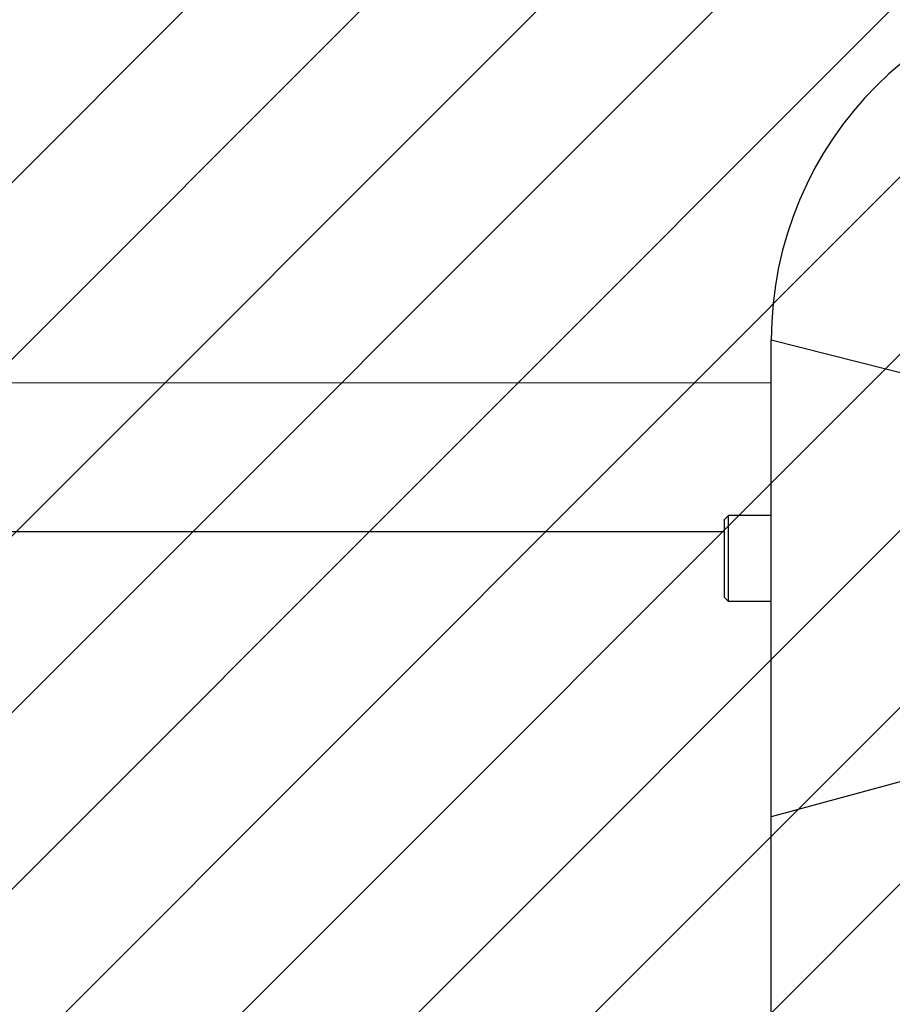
# Model space of a CAD drawing. Header units: millimetres. Extents: x 0 to 2550, y 0 to 1188.
# Tile 207 of 221: x 1414 to 1437, y 858 to 883. Entities that reach past the tile are written whole.
import ezdxf

# ---------------------------------------------------------------- set-up
doc = ezdxf.new("R2010")
doc.units = ezdxf.units.MM
doc.header["$LTSCALE"] = 46.255
doc.linetypes.add('PHANTOM', pattern=[0.8, 0.45, -0.05, 0.1, -0.05, 0.1, -0.05])
doc.layers.get('0').update_dxf_attribs({"linetype": 'CONTINUOUS'})
for name, color, linetype in [('DEFAULT_3', 7, 'PHANTOM'), ('M2000801_PBL254', 7, 'CONTINUOUS'), ('M2300301_PBL312', 7, 'CONTINUOUS'), ('P9140503_BOLT_PBL293', 7, 'CONTINUOUS')]:
    doc.layers.add(name, color=color, linetype=linetype)

# ---------------------------------------------------------------- blocks, each defined once
blk = doc.blocks.new('DDDD')
at = {"color": 134, "linetype": 'Continuous'}
for p, q in [((1830.229, 3847.083), (2228.68, 4245.535)), ((1833.907, 3839.448), (2236.316, 4241.856)), ((1837.762, 3831.989), (2243.775, 4238.002)), ((1841.789, 3824.702), (2251.062, 4233.974)), ((1845.985, 3817.584), (2258.18, 4229.779)), ((1850.344, 3810.63), (2265.134, 4225.42)), ((1854.865, 3803.837), (2271.927, 4220.898)), ((1859.545, 3797.204), (2278.56, 4216.218)), ((1864.382, 3790.726), (2285.037, 4211.382)), ((1869.374, 3784.404), (2291.36, 4206.39))]:
    blk.add_line(p, q, dxfattribs=at)
at = {"layer": 'DEFAULT_3', "color": 2}
blk.add_circle((2102.319, 3973.445), 300, dxfattribs=at)
at = {"layer": 'M2000801_PBL254', "color": 7}
blk.add_line((1969.319, 3811.33), (1969.319, 3927.445), dxfattribs=at)
at = {"layer": 'M2000801_PBL254', "color": 2}
for p, q in [((1969.319, 3927.445), (2007.168, 3917.862)), ((2007.523, 3907.292), (1969.319, 3896.914))]:
    blk.add_line(p, q, dxfattribs=at)
at = {"layer": 'M2000801_PBL254', "color": 7}
blk.add_arc((1992.319, 3927.445), 23, 90, 180, dxfattribs=at)
at = {"layer": 'M2300301_PBL312', "color": 7}
for p, q in [((1969.319, 3924.673), (1895.439, 3924.704)), ((1966.319, 3915.145), (1895.417, 3915.174))]:
    blk.add_line(p, q, dxfattribs=at)
at = {"layer": 'P9140503_BOLT_PBL293', "color": 7}
for p, q in [((1966.319, 3915.945), (1966.569, 3916.195)), ((1966.319, 3910.945), (1966.319, 3915.945)), ((1966.569, 3910.695), (1966.569, 3916.195)), ((1969.319, 3916.195), (1966.569, 3916.195)), ((1966.319, 3910.945), (1966.569, 3910.695)), ((1969.319, 3910.695), (1966.569, 3910.695))]:
    blk.add_line(p, q, dxfattribs=at)

msp = doc.modelspace()

# ---------------------------------------------------------------- block references
at = {"xscale": 0.4, "yscale": 0.4, "zscale": 0.4}
msp.add_blockref('DDDD', (645.9319, -695.924), dxfattribs=at)

doc.saveas('drawing.dxf')
